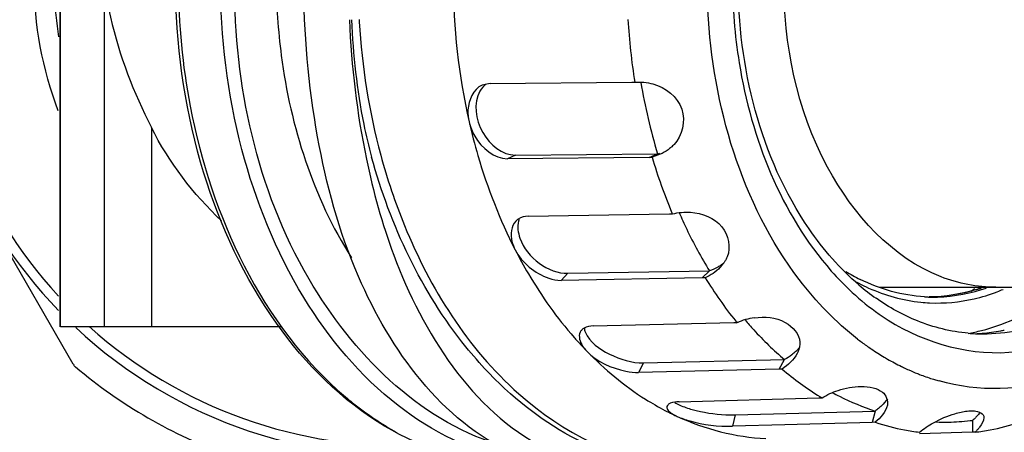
# Model space of a CAD drawing. Header units: millimetres. Extents: x 4086 to 8318, y 123 to 1549.
# Tile 13 of 56: x 6743 to 6768, y 754 to 764. Entities that reach past the tile are written whole.
import ezdxf
from ezdxf import colors
from ezdxf.entities.mleader import LeaderData, LeaderLine
from ezdxf.math import Vec2, Vec3

# ---------------------------------------------------------------- set-up
doc = ezdxf.new("R2010")
doc.units = ezdxf.units.MM
doc.styles.get("Standard").update_dxf_attribs({"font": 'SourceHanSansCN-Normal.ttf'})

# ---------------------------------------------------------------- blocks, each defined once
blk = doc.blocks.new('_Dot')
at = {"color": 0, "linetype": 'ByBlock', "lineweight": -2}
blk.add_line((-0.5, 0), (-1, 0), dxfattribs=at)
at = {"color": 0, "linetype": 'ByBlock', "const_width": 0.5}
blk.add_lwpolyline([(-0.25, 0, 1), (0.25, 0, 1)], format="xyb", close=True, dxfattribs=at)

msp = doc.modelspace()

# ---------------------------------------------------------------- linework, layer by layer
at = {"color": 7, "linetype": 'Continuous'}
for p, q in [((6743.8782, 756.7416), (6743.8782, 774.2416)), ((6744.9784, 774.2416), (6744.9784, 756.7416)), ((6743.8716, 756.7416), (6743.8716, 765.1678)), ((6744.1977, 755.7983), (6739.933, 763.1849)), ((6754.725, 762.8855), (6754.5191, 762.84)), ((6754.725, 762.8855), (6758.3005, 762.9173)), ((6746.1701, 761.7724), (6746.1701, 756.7418)), ((6755.3645, 761.0765), (6755.162, 760.9834)), ((6758.7375, 761.0151), (6755.162, 760.9834)), ((6755.3645, 761.0765), (6758.9468, 761.108)), ((6758.7375, 761.0151), (6758.9468, 761.108)), ((6758.7629, 761.0159), (6758.7375, 761.0151)), ((6759.0191, 761.0955), (6758.8123, 761.021)), ((6755.684, 759.5346), (6759.2492, 759.5949)), ((6756.6875, 758.0936), (6756.5152, 757.9166)), ((6760.0805, 757.9769), (6756.5152, 757.9166)), ((6756.6875, 758.0936), (6760.2596, 758.1534)), ((6760.0805, 757.9769), (6760.2596, 758.1534)), ((6764.5623, 757.7416), (6914.9576, 757.7416)), ((6765.8119, 757.4954), (6765.8603, 757.4945)), ((6749.4615, 756.7418), (6743.8722, 756.7416)), ((6757.3283, 756.7668), (6760.8775, 756.8498)), ((6758.5976, 755.8349), (6758.4724, 755.5912)), ((6758.5976, 755.8349), (6762.1537, 755.9172)), ((6762.0216, 755.6742), (6762.1537, 755.9172)), ((6762.0216, 755.6742), (6758.4724, 755.5912)), ((6759.4969, 754.853), (6763.0259, 754.9505)), ((6763.0259, 754.9505), (6763.1048, 754.9504)), ((6760.9077, 754.5214), (6760.8419, 754.2349)), ((6760.9077, 754.5214), (6764.4437, 754.6182)), ((6764.4437, 754.6182), (6764.3709, 754.3325)), ((6762.1597, 754.2714), (6760.8419, 754.2349)), ((6764.3709, 754.3325), (6762.1597, 754.2714)), ((6764.4423, 754.3359), (6764.3709, 754.3325)), ((6766.9055, 754.3835), (6766.8983, 754.0832)), ((6766.8983, 754.0832), (6765.5641, 754.0441)), ((6766.9692, 754.0849), (6766.8983, 754.0832))]:
    msp.add_line(p, q, dxfattribs=at)
for points in [[(6758.3005, 762.9173), (6758.3261, 762.9169), (6758.3519, 762.9153), (6758.3777, 762.9124)], [(6758.8123, 761.021), (6758.7878, 761.0179), (6758.7629, 761.0159)], [(6759.2492, 759.5949), (6759.2749, 759.5948), (6759.3009, 759.5936), (6759.3274, 759.5914)], [(6760.154, 757.9824), (6760.1301, 757.9796), (6760.1056, 757.9778), (6760.0805, 757.9769)], [(6760.8775, 756.8498), (6760.9031, 756.8499), (6760.9294, 756.8493), (6760.9562, 756.8478)], [(6762.0939, 755.6789), (6762.0706, 755.6767), (6762.0465, 755.6751), (6762.0216, 755.6742)]]:
    msp.add_lwpolyline(points, dxfattribs=at)
for centre, radius, start, end in [((6752.4576, 765.4916), 12, 135.97804, 224.0265), ((6752.4576, 765.4916), 11.75, 137.28084, 222.72508), ((6752.5189, 765.5), 8.8077, 182.25886, 189.40586), ((6768.7093, 765.4863), 17.3241, 183.28291, 183.45937), ((6774.0573, 765.4708), 15.887, 183.5134, 189.26699), ((6772.9386, 765.3228), 14.6098, 189.50076, 196.76537), ((6766.522, 765.0008), 15.0795, 195.08827, 202.21198), ((6771.9994, 764.9643), 13.764, 196.64793, 202.84236), ((6758.6895, 762.4967), 1.4123, 280.49457, 283.20065), ((6755.6432, 759.1453), 0.3802, 123.20182, 135.80833), ((6755.8871, 759.2836), 0.4624, 158.52523, 164.47823), ((6771.3721, 764.7124), 13.0882, 202.89237, 203.03381), ((6770.8461, 764.5886), 12.3892, 203.64571, 205.73266), ((6770.0998, 764.2187), 11.5564, 205.68711, 211.65254), ((6768.8306, 762.9954), 7.3235, 221.40307, 227.29834), ((6766.1881, 762.2051), 4.7647, 238.51897, 243.53975), ((6766.2635, 762.145), 4.8472, 241.6331, 242.6048), ((6766.2045, 762.0293), 4.7174, 242.59466, 245.90228), ((6767.9008, 762.3321), 5.9564, 229.53937, 234.81249), ((6763.3733, 762.4253), 5.9215, 306.04895, 307.23201), ((6765.7278, 761.7065), 4.216, 286.94289, 289.02114), ((6765.7295, 761.7796), 4.2892, 287.28425, 288.99809), ((6765.8509, 761.78), 4.2927, 287.29269, 289.0869), ((6765.9087, 761.408), 3.9138, 266.83639, 267.51591), ((6765.9084, 761.4004), 3.9062, 267.51598, 267.99167), ((6765.9082, 761.3936), 3.8994, 267.99164, 268.58562), ((6765.786, 761.4044), 3.9072, 270.35236, 271.04733), ((6765.9586, 761.6979), 4.3598, 283.02006, 291.08297), ((6765.891, 761.8816), 4.5556, 291.04505, 293.03212), ((6766.0144, 761.4224), 4.0781, 264.16916, 267.24752), ((6766.0115, 761.4833), 4.1388, 267.32761, 282.97534), ((6761.6017, 755.3925), 1.5921, 97.51011, 113.91612), ((6768.0453, 762.0668), 6.1058, 235.00083, 235.59404), ((6752.4576, 765.4916), 12, 226.91216, 275.99784), ((6752.4576, 765.4916), 11.75, 228.05707, 272.5391), ((6768.5678, 763.0432), 9.8142, 218.85482, 219.14355), ((6768.1325, 762.8456), 9.153, 220.36619, 222.43397), ((6765.9262, 761.3958), 4.8955, 284.24991, 294.26454), ((6763.9609, 762.7253), 9.471, 221.31105, 221.9153), ((6767.1569, 760.8004), 4.2338, 265.09708, 267.52912), ((6765.9914, 761.1625), 4.6534, 279.96156, 284.1795), ((6767.1554, 760.7658), 4.1992, 267.5293, 269.99849), ((6766.7848, 761.0409), 4.4743, 272.43377, 274.65423), ((6766.7788, 761.1031), 4.5368, 274.66647, 280.68153), ((6767.1514, 761.0877), 4.5211, 270.04922, 281.53352), ((6766.7677, 761.1656), 4.6002, 280.67285, 281.75668), ((6763.7728, 762.5547), 9.2171, 221.90756, 224.21476), ((6768.2583, 761.9545), 6.9701, 232.34388, 233.4385), ((6768.1402, 761.7939), 6.7708, 233.43198, 235.91058), ((6767.9855, 761.5646), 6.4941, 235.90699, 239.3555), ((6767.9062, 761.4337), 6.3411, 239.36823, 239.70144), ((6744.4142, 755.9233), 0.25, 210, 229.94844), ((6752.4576, 765.4916), 12.75, 229.94844, 250.05156), ((6767.8895, 761.4049), 6.3078, 239.70127, 240.23018), ((6767.8133, 761.269), 6.152, 240.2174, 243.927), ((6767.7448, 761.1323), 5.9992, 243.94076, 244.48895), ((6767.7163, 761.0721), 5.9325, 244.48732, 245.92264), ((6767.6676, 760.9625), 5.8125, 245.91987, 248.23792), ((6767.6342, 760.88), 5.7236, 248.24258, 248.80638), ((6767.594, 760.7739), 5.6101, 248.79715, 252.26579), ((6767.5574, 760.6625), 5.4929, 252.27527, 253.51532), ((6767.5481, 760.6313), 5.4603, 253.5159, 254.18351), ((6756.601, 761.5181), 8.5662, 229.77037, 231.32515), ((6766.7601, 761.0447), 7.1065, 238.51157, 239.04523), ((6766.5337, 760.8987), 6.6204, 241.46503, 243.12311), ((6766.3774, 760.5764), 6.2623, 243.06575, 252.03763), ((6762.4189, 760.901), 7.0725, 237.78384, 242.35574), ((6762.2869, 760.6539), 6.7924, 242.3752, 244.18363), ((6762.233, 760.5431), 6.6692, 244.18576, 245.31962), ((6766.3142, 760.0524), 6.0152, 251.86872, 259.19679), ((6766.2008, 759.9191), 5.5793, 267.50612, 271.66912), ((6766.1992, 759.948), 5.6082, 271.67702, 277.25773), ((6766.2179, 760.0524), 6.0152, 280.80321, 288.13128), ((6766.2771, 759.8736), 5.8327, 259.22559, 262.9665), ((6766.255, 759.8736), 5.8327, 277.0335, 280.77441)]:
    msp.add_arc(centre, radius, start, end, dxfattribs=at)
for points, knots in [([(6755.305, 753.5561), (6753.5008, 754.36), (6751.4058, 757.27), (6750.2441, 761.6064), (6749.8984, 765.4907), (6750.2438, 769.3752), (6751.4052, 773.712), (6753.5001, 776.6226), (6755.3044, 777.4267)], [0, 0, 0, 0, 0.2183698, 0.3538019, 0.4999803, 0.6461602, 0.7816071, 1, 1, 1, 1]), ([(6744.9784, 765.4916), (6745.0158, 765.1758), (6745.2412, 763.8875), (6745.7214, 762.6525), (6746.1701, 761.7724)], [0, 0, 0, 0, 0.243509, 1, 1, 1, 1]), ([(6755.0919, 753.2559), (6753.9612, 753.3324), (6751.5929, 754.192), (6748.9082, 757.0397), (6747.1852, 760.9409), (6746.7859, 763.8955), (6746.7792, 765.4152)], [0, 0, 0, 0, 0.2124012, 0.4491686, 0.7151757, 1, 1, 1, 1]), ([(6746.8524, 765.4147), (6746.857, 764.3753), (6747.2009, 760.5976), (6748.9525, 756.768), (6751.0685, 754.9782)], [0, 0, 0, 0, 0.2727539, 1, 1, 1, 1]), ([(6755.3117, 753.3726), (6754.2608, 753.5916), (6752.1366, 754.6585), (6749.7715, 757.5088), (6748.2564, 761.258), (6747.9129, 764.0565), (6747.9129, 765.4916)], [0, 0, 0, 0, 0.2118889, 0.4503975, 0.716745, 1, 1, 1, 1]), ([(6754.9171, 753.7755), (6752.9023, 754.4069), (6749.2519, 758.0864), (6748.2786, 762.8465), (6748.2666, 765.4126)], [0, 0, 0, 0, 0.4513983, 1, 1, 1, 1]), ([(6749.3271, 765.4916), (6749.3271, 764.855), (6749.4818, 762.4259), (6750.2579, 760.0081), (6751.2198, 758.4884)], [0, 0, 0, 0, 0.2614351, 1, 1, 1, 1]), ([(6760.8444, 765.4916), (6760.8444, 764.7935), (6761.0448, 762.1939), (6762.0699, 759.5872), (6763.3374, 758.152)], [0, 0, 0, 0, 0.2671819, 1, 1, 1, 1]), ([(6764.0355, 757.8001), (6763.5557, 758.2087), (6761.6963, 760.3522), (6760.9842, 763.3147), (6760.9842, 765.4916)], [0, 0, 0, 0, 0.2245022, 1, 1, 1, 1]), ([(6766.1067, 758.0058), (6764.869, 758.4853), (6762.71, 760.8914), (6762.1361, 763.8762), (6762.1361, 765.4916)], [0, 0, 0, 0, 0.4510617, 1, 1, 1, 1]), ([(6764.0001, 756.4363), (6763.4457, 756.8641), (6761.2809, 759.1193), (6760.3448, 762.3401), (6760.2192, 764.7284)], [0, 0, 0, 0, 0.2264709, 1, 1, 1, 1]), ([(6751.2221, 764.4914), (6751.2638, 763.607), (6751.3875, 762.4375), (6751.6532, 761.2973), (6751.7292, 761.0233)], [0, 0, 0, 0, 0.7569381, 1, 1, 1, 1]), ([(6754.5193, 762.84), (6754.3011, 762.7401), (6754.1273, 762.3452), (6754.1709, 762.0123), (6754.1933, 761.9147)], [0, 0, 0, 0, 0.7056881, 1, 1, 1, 1]), ([(6754.4666, 762.6885), (6754.2971, 762.384), (6754.3977, 761.5892), (6755.0301, 761.0736), (6755.3645, 761.0765)], [0, 0, 0, 0, 0.5102672, 1, 1, 1, 1]), ([(6758.834, 762.8719), (6759.1452, 762.7865), (6759.7519, 762.3286), (6759.5757, 761.5628), (6759.3666, 761.3412)], [0, 0, 0, 0, 0.5144044, 1, 1, 1, 1]), ([(6754.1933, 761.9147), (6754.2591, 761.6285), (6754.5477, 760.5205), (6754.967, 759.4451), (6755.3559, 758.688)], [0, 0, 0, 0, 0.2565573, 1, 1, 1, 1]), ([(6754.1933, 761.9147), (6754.2224, 761.7884), (6754.3878, 761.3604), (6754.8276, 760.9805), (6755.162, 760.9834)], [0, 0, 0, 0, 0.2794323, 1, 1, 1, 1]), ([(6759.3666, 761.3412), (6759.3438, 761.317), (6759.2956, 761.2708), (6759.2433, 761.2294), (6759.2163, 761.2098)], [0, 0, 0, 0, 0.4994395, 1, 1, 1, 1]), ([(6751.6002, 760.9769), (6751.7724, 760.1542), (6752.5215, 757.3895), (6754.2656, 754.6273), (6756.0974, 753.6869)], [0, 0, 0, 0, 0.2898824, 1, 1, 1, 1]), ([(6755.2402, 755.0531), (6754.8321, 755.4144), (6753.228, 757.1134), (6752.2053, 759.3059), (6751.7292, 761.0233)], [0, 0, 0, 0, 0.2342236, 1, 1, 1, 1]), ([(6759.7834, 759.6347), (6760.0748, 759.6143), (6760.6633, 759.406), (6760.8061, 758.7475), (6760.7102, 758.5123)], [0, 0, 0, 0, 0.5348715, 1, 1, 1, 1]), ([(6752.5616, 759.3002), (6753.2099, 757.7178), (6754.929, 754.9247), (6757.9443, 753.3538), (6759.39, 753.1823)], [0, 0, 0, 0, 0.5401538, 1, 1, 1, 1]), ([(6755.3706, 759.4103), (6755.2495, 759.2858), (6755.2265, 758.9801), (6755.3216, 758.7547), (6755.3559, 758.688)], [0, 0, 0, 0, 0.6984764, 1, 1, 1, 1]), ([(6755.4416, 759.4073), (6755.4032, 759.2694), (6755.5032, 758.6005), (6756.1876, 758.0852), (6756.6875, 758.0936)], [0, 0, 0, 0, 0.2225746, 1, 1, 1, 1]), ([(6755.3559, 758.688), (6755.4611, 758.4833), (6755.8904, 757.7022), (6756.4105, 756.9696), (6756.8469, 756.4731)], [0, 0, 0, 0, 0.2582397, 1, 1, 1, 1]), ([(6755.3559, 758.688), (6755.5253, 758.3583), (6755.9383, 758.0118), (6756.4102, 757.9148), (6756.5152, 757.9166)], [0, 0, 0, 0, 0.7791975, 1, 1, 1, 1]), ([(6760.7102, 758.5123), (6760.6996, 758.4863), (6760.6753, 758.4351), (6760.6457, 758.3869), (6760.6298, 758.3634)], [0, 0, 0, 0, 0.4977797, 1, 1, 1, 1]), ([(6760.623, 758.3512), (6760.5991, 758.3326), (6760.5496, 758.297), (6760.4975, 758.2651), (6760.4708, 758.2501)], [0, 0, 0, 0, 0.4969443, 1, 1, 1, 1]), ([(6760.6298, 758.3634), (6760.6146, 758.3411), (6760.582, 758.2977), (6760.5458, 758.2572), (6760.5268, 758.2377)], [0, 0, 0, 0, 0.4973039, 1, 1, 1, 1]), ([(6764.5952, 757.0292), (6765.5185, 756.3969), (6767.8834, 755.6436), (6770.1024, 756.7255), (6770.9671, 757.475)], [0, 0, 0, 0, 0.4944346, 1, 1, 1, 1]), ([(6761.3936, 756.9709), (6761.6544, 757.0051), (6762.1507, 756.9804), (6762.5328, 756.5596), (6762.5418, 756.3528)], [0, 0, 0, 0, 0.5596313, 1, 1, 1, 1]), ([(6757.0937, 756.7095), (6757.0732, 756.6975), (6757.0361, 756.6692), (6757.0085, 756.6314), (6756.9983, 756.6115)], [0, 0, 0, 0, 0.5152721, 1, 1, 1, 1]), ([(6757.0989, 756.7206), (6757.1005, 756.7012), (6757.1076, 756.661), (6757.1209, 756.6224), (6757.1291, 756.6028)], [0, 0, 0, 0, 0.4790233, 1, 1, 1, 1]), ([(6756.9983, 756.6115), (6756.9438, 756.5055), (6757.015, 756.2963), (6757.1271, 756.1679), (6757.1666, 756.1272)], [0, 0, 0, 0, 0.6775987, 1, 1, 1, 1]), ([(6757.1291, 756.6028), (6757.2336, 756.3521), (6757.7501, 756.0018), (6758.3006, 755.8279), (6758.5976, 755.8349)], [0, 0, 0, 0, 0.4776875, 1, 1, 1, 1]), ([(6762.5302, 756.2205), (6762.5245, 756.1947), (6762.5093, 756.1433), (6762.4876, 756.0943), (6762.4752, 756.0703)], [0, 0, 0, 0, 0.4936504, 1, 1, 1, 1]), ([(6762.5418, 756.3528), (6762.5428, 756.3307), (6762.5417, 756.2862), (6762.5349, 756.2422), (6762.5302, 756.2205)], [0, 0, 0, 0, 0.4981037, 1, 1, 1, 1]), ([(6757.1666, 756.1272), (6757.4239, 755.8629), (6757.8922, 755.6511), (6758.3651, 755.5887), (6758.4724, 755.5912)], [0, 0, 0, 0, 0.7746032, 1, 1, 1, 1]), ([(6759.1871, 754.7347), (6759.1854, 754.7271), (6759.1843, 754.7106), (6759.188, 754.6945), (6759.1908, 754.6866)], [0, 0, 0, 0, 0.4814866, 1, 1, 1, 1]), ([(6759.2729, 754.8153), (6759.2518, 754.8066), (6759.2153, 754.7874), (6759.1911, 754.7518), (6759.1871, 754.7347)], [0, 0, 0, 0, 0.5661516, 1, 1, 1, 1]), ([(6759.3874, 754.8368), (6759.4062, 754.8246), (6759.4471, 754.8008), (6759.4895, 754.7798), (6759.5121, 754.7694)], [0, 0, 0, 0, 0.4735032, 1, 1, 1, 1]), ([(6764.6022, 754.751), (6764.5779, 754.7276), (6764.5263, 754.6818), (6764.472, 754.6392), (6764.4437, 754.6182)], [0, 0, 0, 0, 0.4888634, 1, 1, 1, 1]), ([(6759.1908, 754.6866), (6759.1971, 754.6685), (6759.2596, 754.5738), (6759.3648, 754.5215), (6759.4483, 754.4831)], [0, 0, 0, 0, 0.1723661, 1, 1, 1, 1]), ([(6759.4483, 754.4831), (6759.5489, 754.4369), (6760.0005, 754.2889), (6760.479, 754.2249), (6760.8419, 754.2349)], [0, 0, 0, 0, 0.2337386, 1, 1, 1, 1]), ([(6759.824, 754.6587), (6760.0994, 754.5825), (6760.464, 754.5289), (6760.8287, 754.5192), (6760.9077, 754.5214)], [0, 0, 0, 0, 0.7832771, 1, 1, 1, 1]), ([(6766.7679, 754.6183), (6766.8278, 754.6253), (6766.9726, 754.6459), (6767.1913, 754.5558), (6767.1912, 754.4575)], [0, 0, 0, 0, 0.38027, 1, 1, 1, 1]), ([(6767.0344, 754.5155), (6767.0149, 754.4931), (6766.9729, 754.4481), (6766.9287, 754.4053), (6766.9055, 754.3835)], [0, 0, 0, 0, 0.4826253, 1, 1, 1, 1]), ([(6767.0975, 754.5949), (6767.0879, 754.5816), (6767.0675, 754.5546), (6767.0458, 754.5286), (6767.0344, 754.5155)], [0, 0, 0, 0, 0.4862583, 1, 1, 1, 1]), ([(6774.7657, 754.4171), (6773.8016, 752.6275), (6771.4853, 749.17), (6766.7561, 744.9092), (6760.7512, 741.6311), (6750.8994, 738.3846), (6737.8465, 736.8245), (6722.7971, 736.5997), (6708.5233, 737.247), (6689.1403, 739.1669), (6674.2641, 741.9078), (6664.7272, 745.3031)], [0, 0, 0, 0, 0.0523249, 0.1060962, 0.162187, 0.2271933, 0.3720128, 0.4981444, 0.6147055, 0.7394218, 1, 1, 1, 1]), ([(6767.0809, 754.2128), (6767.0644, 754.1912), (6767.0283, 754.1474), (6766.9897, 754.1059), (6766.9692, 754.0849)], [0, 0, 0, 0, 0.4805453, 1, 1, 1, 1])]:
    msp.add_open_spline(points, degree=3, knots=knots, dxfattribs=at)
for points in [[(6743.8196, 762.1923), (6743.4205, 763.237), (6743.2128, 764.3732), (6743.2108, 765.4916)], [(6753.7928, 765.4916), (6753.7928, 764.2919), (6753.9247, 763.084), (6754.1933, 761.9147)], [(6751.1692, 764.4916), (6751.2196, 763.3124), (6751.3583, 762.1322), (6751.6002, 760.9769)], [(6751.4168, 764.4409), (6751.4854, 763.3065), (6751.6655, 762.1725), (6751.9624, 761.0755)], [(6758.3777, 762.9124), (6758.5299, 762.9253), (6758.6868, 762.9123), (6758.834, 762.8719)], [(6754.6239, 762.874), (6754.5596, 762.8246), (6754.5061, 762.7593), (6754.4666, 762.6885)], [(6747.9424, 759.4169), (6747.2271, 760.0906), (6746.6163, 760.897), (6746.1701, 761.7724)], [(6759.2163, 761.2098), (6759.1547, 761.1654), (6759.0882, 761.1272), (6759.0191, 761.0955)], [(6755.684, 759.5346), (6755.5977, 759.5331), (6755.5072, 759.5107), (6755.435, 759.4634)], [(6759.3274, 759.5914), (6759.4751, 759.6301), (6759.6311, 759.6454), (6759.7834, 759.6347)], [(6760.5268, 758.2377), (6760.4218, 758.1297), (6760.2912, 758.0444), (6760.154, 757.9824)], [(6760.4708, 758.2501), (6760.4033, 758.2121), (6760.3323, 758.18), (6760.2595, 758.1535)], [(6760.154, 757.9824), (6760.3878, 757.6018), (6760.6448, 757.2342), (6760.9251, 756.8863)], [(6767.493, 757.7416), (6767.0226, 757.7416), (6766.5454, 757.8358), (6766.1067, 758.0058)], [(6765.6927, 757.5002), (6765.1316, 757.5312), (6764.5683, 757.6894), (6764.0651, 757.9395)], [(6764.2785, 757.7231), (6764.6951, 757.5368), (6765.1459, 757.4117), (6765.5999, 757.3654)], [(6763.8639, 757.6134), (6764.0779, 757.4163), (6764.3049, 757.2321), (6764.5432, 757.0652)], [(6765.5142, 756.8909), (6765.1454, 757.0393), (6764.7934, 757.2352), (6764.4684, 757.4641)], [(6767.0039, 757.6841), (6766.6193, 757.5645), (6766.2128, 757.4995), (6765.8101, 757.4972)], [(6766.9564, 757.6735), (6766.6015, 757.5654), (6766.2283, 757.5046), (6765.8574, 757.4979)], [(6765.8603, 757.4945), (6766.2871, 757.4891), (6766.7194, 757.5545), (6767.1269, 757.6813)], [(6757.3283, 756.7668), (6757.2478, 756.7649), (6757.163, 756.7504), (6757.0937, 756.7095)], [(6766.7951, 756.5821), (6766.3575, 756.6196), (6765.9216, 756.727), (6765.5142, 756.8909)], [(6761.3771, 756.6697), (6761.6206, 756.4034), (6761.8807, 756.1512), (6762.1564, 755.9183)], [(6762.5346, 756.224), (6762.4783, 756.1542), (6762.4119, 756.0921), (6762.3405, 756.0378)], [(6757.1666, 756.1272), (6757.6114, 755.6702), (6758.1088, 755.2571), (6758.6485, 754.9173)], [(6762.4752, 756.0703), (6762.392, 755.9083), (6762.2473, 755.7771), (6762.0939, 755.6789)], [(6762.3405, 756.0378), (6762.2815, 755.993), (6762.2186, 755.953), (6762.1536, 755.9172)], [(6762.0939, 755.6789), (6762.3936, 755.4241), (6762.7128, 755.1902), (6763.0482, 754.9847)], [(6763.5071, 755.1411), (6763.6924, 755.2037), (6763.8899, 755.2402), (6764.0855, 755.2403)], [(6764.0855, 755.2403), (6764.1904, 755.2403), (6764.2965, 755.2298), (6764.3979, 755.2029)], [(6769.1268, 755.4388), (6768.1544, 755.1227), (6767.0437, 755.099), (6766.0599, 755.3777)], [(6757.5233, 753.6151), (6756.6898, 753.9531), (6755.9135, 754.4568), (6755.2402, 755.0531)], [(6763.1048, 754.9504), (6763.2302, 755.0298), (6763.3665, 755.0936), (6763.5071, 755.1411)], [(6764.3979, 755.2029), (6764.4787, 755.1815), (6764.5593, 755.1487), (6764.626, 755.0982)], [(6764.626, 755.0982), (6764.721, 755.0262), (6764.7792, 754.8798), (6764.7524, 754.7635)], [(6751.248, 754.8305), (6751.5972, 754.551), (6751.9701, 754.2982), (6752.3616, 754.0818)], [(6759.4969, 754.853), (6759.4212, 754.8509), (6759.3429, 754.8441), (6759.2729, 754.8153)], [(6759.5121, 754.7694), (6759.6122, 754.7231), (6759.7177, 754.6881), (6759.824, 754.6587)], [(6764.7524, 754.7635), (6764.7129, 754.5919), (6764.5775, 754.4487), (6764.4423, 754.3359)], [(6764.7524, 754.9295), (6764.7101, 754.8642), (6764.6583, 754.8049), (6764.6022, 754.751)], [(6759.4483, 754.4831), (6760.1463, 754.1624), (6760.9167, 753.963), (6761.6838, 753.9241)], [(6765.9169, 754.3245), (6766.0882, 754.4197), (6766.2707, 754.4976), (6766.4587, 754.5528)], [(6766.4587, 754.5528), (6766.5598, 754.5825), (6766.6633, 754.606), (6766.7679, 754.6183)], [(6765.5629, 754.0849), (6765.6727, 754.1757), (6765.7924, 754.2552), (6765.9169, 754.3245)], [(6767.1912, 754.4575), (6767.1911, 754.3681), (6767.1351, 754.284), (6767.0809, 754.2128)]]:
    msp.add_open_spline(points, degree=3, dxfattribs=at)

# ---------------------------------------------------------------- leaders
ml = msp.add_multileader_mtext('Standard')
ml.set_content('网口')
ml.set_leader_properties()
ml.set_arrow_properties(name='DOT')
ml.build(insert=Vec2(0, 0))
ml.multileader.update_dxf_attribs({"text_left_attachment_type": 6, "text_right_attachment_type": 6, "dogleg_length": 0.36, "arrow_head_size": 2})
ctx = ml.context
ctx.base_point, ctx.arrow_head_size, ctx.plane_origin = Vec3(6760.6482, 707.2419), 2, Vec3(6718.8947, 765.0701)
ctx.left_attachment, ctx.right_attachment = 6, 6
notes = []
notes.append((ctx, [(0, (1, 1, 0), (6760.2882, 707.2419), (1, 0), 0.36, [(0, [(6718.8947, 765.0701)], 0, [])])]))
ctx.mtext.insert, ctx.mtext.flow_direction = Vec3(6762.6482, 711.8769), 5
for ctx, leaders in notes:
    for number, flags, end, landing, length, lines in leaders:
        leader = LeaderData()
        leader.index, (leader.has_last_leader_line, leader.has_dogleg_vector, leader.attachment_direction) = number, flags
        leader.last_leader_point, leader.dogleg_vector, leader.dogleg_length = Vec3(end), Vec3(landing), length
        for number, points, colour, breaks in lines:
            line = LeaderLine()
            line.index, line.vertices, line.color, line.breaks = number, Vec3.list(points), colors.encode_raw_color(colour), breaks
            leader.lines.append(line)
        ctx.leaders.append(leader)

doc.saveas('drawing.dxf')
